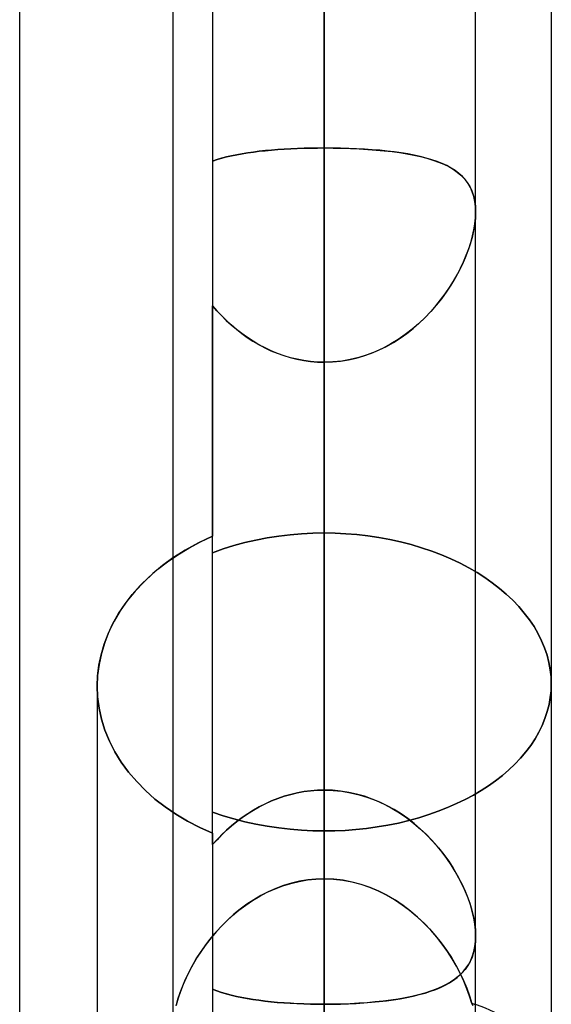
# Model space of a CAD drawing. Header units: millimetres. Extents: x -82 to 97, y -215 to 215.
# Tile 31 of 81: x 14.82 to 17.6, y -39.41 to -34.26. Entities that reach past the tile are written whole.
import ezdxf

# ---------------------------------------------------------------- set-up
doc = ezdxf.new("R2010")
doc.units = ezdxf.units.MM
doc.layers.add('MAIN-1', color=7, linetype='Continuous')
doc.layers.add('MAIN-2', color=7, linetype='Continuous')

msp = doc.modelspace()

# ---------------------------------------------------------------- linework, layer by layer
at = {"layer": 'MAIN-1'}
for p, q in [((15.6188, 0), (15.6188, -119.8772)), ((17.2038, -119.8772), (17.2038, 0)), ((14.8169, -57.06), (14.8169, 0)), ((16.4112, -120.621), (16.4112, 0)), ((17.6, -32.6922), (17.6, -39.6392)), ((15.5647, -37.1155), (15.5139, -37.1574)), ((15.6188, -37.0763), (15.5647, -37.1155)), ((15.5139, -37.1574), (15.466, -37.2024)), ((15.466, -37.2024), (15.4213, -37.2502)), ((15.4213, -37.2502), (15.3803, -37.3004)), ((15.3803, -37.3004), (15.3435, -37.3528)), ((15.3435, -37.3528), (15.3113, -37.407)), ((15.3113, -37.407), (15.284, -37.4626)), ((15.284, -37.4626), (15.2618, -37.5193)), ((15.2618, -37.5193), (15.2446, -37.5765)), ((15.2446, -37.5765), (15.2323, -37.6338)), ((15.2323, -37.6338), (15.2249, -37.6908)), ((15.2249, -37.6908), (15.2225, -37.7469)), ((15.2225, -37.7469), (15.2225, -40.2915)), ((17.2038, -39.057), (17.2037, -39.0571)), ((17.2038, -39.0562), (17.2038, -39.0564)), ((17.2038, -39.0564), (17.2038, -39.0565)), ((17.2038, -39.0565), (17.2038, -39.0567)), ((17.2038, -39.0567), (17.2038, -39.0568)), ((17.2038, -39.0568), (17.2038, -39.057))]:
    msp.add_line(p, q, dxfattribs=at)
at = {"layer": 'MAIN-2'}
for p, q in [((15.8269, 0), (15.8269, -36.9624)), ((16.4112, 0), (16.4112, -120.621)), ((16.4112, 0), (16.4112, -38.7565)), ((16.4112, 0), (16.4112, -39.9503)), ((16.4112, 0), (16.4112, -34.2575)), ((16.4112, 0), (16.4112, -119.5736)), ((16.4112, -40.5382), (16.4112, 0)), ((16.4112, -39.9503), (16.4112, 0)), ((16.4112, -38.7565), (16.4112, 0)), ((16.4112, -34.2575), (16.4112, 0)), ((16.4112, -33.5829), (16.4112, -34.9293)), ((16.4112, -34.9293), (16.4112, -33.5829)), ((16.4112, -38.7565), (16.4112, -34.2575)), ((16.4112, -34.2575), (16.4112, -38.7565)), ((15.9813, -34.9594), (16.0103, -34.9548)), ((16.0105, -34.9548), (15.9814, -34.9594)), ((16.0103, -34.9548), (16.0403, -34.9506)), ((16.0406, -34.9505), (16.0105, -34.9548)), ((16.0403, -34.9506), (16.0711, -34.9468)), ((16.0714, -34.9467), (16.0406, -34.9505)), ((16.0711, -34.9468), (16.1027, -34.9434)), ((16.103, -34.9433), (16.0714, -34.9467)), ((16.1027, -34.9434), (16.1351, -34.9404)), ((16.1354, -34.9403), (16.103, -34.9433)), ((16.1351, -34.9404), (16.1681, -34.9377)), ((16.1685, -34.9377), (16.1354, -34.9403)), ((16.1681, -34.9377), (16.2016, -34.9355)), ((16.2022, -34.9354), (16.1685, -34.9377)), ((16.2016, -34.9355), (16.2356, -34.9335)), ((16.2363, -34.9335), (16.2022, -34.9354)), ((16.2356, -34.9335), (16.27, -34.932)), ((16.2707, -34.932), (16.2363, -34.9335)), ((16.27, -34.932), (16.3048, -34.9308)), ((16.3055, -34.9308), (16.2707, -34.932)), ((16.3048, -34.9308), (16.34, -34.9299)), ((16.3405, -34.9299), (16.3055, -34.9308)), ((16.34, -34.9299), (16.3755, -34.9294)), ((16.3758, -34.9294), (16.3405, -34.9299)), ((16.3755, -34.9294), (16.4112, -34.9293)), ((16.4112, -34.9293), (16.3758, -34.9294)), ((16.4112, -38.2916), (16.4112, -34.9293)), ((16.4112, -34.9293), (16.4577, -34.9295)), ((16.4112, -34.9293), (16.4112, -38.2916)), ((16.4543, -34.9295), (16.4112, -34.9293)), ((16.497, -34.9303), (16.4543, -34.9295)), ((16.4577, -34.9295), (16.5037, -34.9304)), ((16.5392, -34.9315), (16.497, -34.9303)), ((16.5037, -34.9304), (16.5494, -34.9319)), ((16.5808, -34.9332), (16.5392, -34.9315)), ((16.5494, -34.9319), (16.5945, -34.9339)), ((16.6218, -34.9355), (16.5808, -34.9332)), ((16.5945, -34.9339), (16.6389, -34.9366)), ((16.6622, -34.9383), (16.6218, -34.9355)), ((16.6389, -34.9366), (16.6825, -34.9399)), ((16.7017, -34.9416), (16.6622, -34.9383)), ((16.6825, -34.9399), (16.7249, -34.9439)), ((16.7403, -34.9455), (16.7017, -34.9416)), ((16.7249, -34.9439), (16.766, -34.9485)), ((16.7776, -34.95), (16.7403, -34.9455)), ((16.766, -34.9485), (16.8058, -34.9538)), ((16.8138, -34.955), (16.7776, -34.95)), ((16.8058, -34.9538), (16.844, -34.9599)), ((16.8486, -34.9607), (16.8138, -34.955)), ((15.8269, -34.9976), (15.8501, -34.9899)), ((15.8499, -34.9899), (15.8269, -34.9976)), ((15.8741, -34.9828), (15.8499, -34.9899)), ((15.8501, -34.9899), (15.8744, -34.9827)), ((15.8993, -34.9762), (15.8741, -34.9828)), ((15.8744, -34.9827), (15.8996, -34.9761)), ((15.9257, -34.9701), (15.8993, -34.9762)), ((15.8996, -34.9761), (15.9259, -34.9701)), ((15.9531, -34.9645), (15.9257, -34.9701)), ((15.9259, -34.9701), (15.9531, -34.9645)), ((15.9531, -34.9645), (15.9813, -34.9594)), ((15.9814, -34.9594), (15.9531, -34.9645)), ((16.844, -34.9599), (16.8808, -34.9668)), ((16.8822, -34.967), (16.8486, -34.9607)), ((16.8808, -34.9668), (16.9159, -34.9745)), ((16.9143, -34.9741), (16.8822, -34.967)), ((16.9451, -34.9819), (16.9143, -34.9741)), ((16.9159, -34.9745), (16.9492, -34.983)), ((16.9743, -34.9905), (16.9451, -34.9819)), ((16.9492, -34.983), (16.9806, -34.9925)), ((17.0021, -34.9999), (16.9743, -34.9905)), ((16.9806, -34.9925), (17.01, -35.0029)), ((17.0283, -35.0103), (17.0021, -34.9999)), ((17.01, -35.0029), (17.0375, -35.0144)), ((17.0529, -35.0217), (17.0283, -35.0103)), ((17.0375, -35.0144), (17.0629, -35.0269)), ((17.0759, -35.0342), (17.0529, -35.0217)), ((17.0629, -35.0269), (17.0863, -35.0406)), ((17.0972, -35.0479), (17.0759, -35.0342)), ((17.0863, -35.0406), (17.1077, -35.0556)), ((17.1167, -35.0628), (17.0972, -35.0479)), ((17.1077, -35.0556), (17.1271, -35.072)), ((17.1344, -35.079), (17.1167, -35.0628)), ((17.1271, -35.072), (17.1445, -35.0899)), ((17.1503, -35.0967), (17.1344, -35.079)), ((17.1445, -35.0899), (17.1599, -35.1096)), ((17.1642, -35.116), (17.1503, -35.0967)), ((17.1599, -35.1096), (17.1731, -35.131)), ((17.1761, -35.1368), (17.1642, -35.116)), ((17.1731, -35.131), (17.184, -35.1543)), ((17.186, -35.1593), (17.1761, -35.1368)), ((17.184, -35.1543), (17.1927, -35.1796)), ((17.1937, -35.1836), (17.186, -35.1593)), ((17.1927, -35.1796), (17.1988, -35.2067)), ((17.1993, -35.2096), (17.1937, -35.1836)), ((17.1988, -35.2067), (17.2026, -35.2355)), ((17.2027, -35.2371), (17.1993, -35.2096)), ((17.2026, -35.2355), (17.2038, -35.2659)), ((17.2038, -35.2659), (17.2026, -35.2969)), ((17.2038, -35.2659), (17.2027, -35.2371)), ((17.2028, -35.2952), (17.2038, -35.2659)), ((17.2026, -35.2969), (17.1992, -35.3293)), ((17.1996, -35.3258), (17.2028, -35.2952)), ((17.1934, -35.3631), (17.1854, -35.3977)), ((17.1873, -35.3902), (17.1945, -35.3575)), ((17.1992, -35.3293), (17.1934, -35.3631)), ((17.1945, -35.3575), (17.1996, -35.3258)), ((17.1854, -35.3977), (17.1754, -35.433)), ((17.1783, -35.4235), (17.1873, -35.3902)), ((17.1633, -35.4687), (17.1492, -35.5046)), ((17.1547, -35.4911), (17.1674, -35.4572)), ((17.1754, -35.433), (17.1633, -35.4687)), ((17.1674, -35.4572), (17.1783, -35.4235)), ((17.1492, -35.5046), (17.1332, -35.5406)), ((17.1403, -35.5251), (17.1547, -35.4911)), ((17.1068, -35.5928), (17.1243, -35.559)), ((17.1332, -35.5406), (17.1154, -35.5766)), ((17.1243, -35.559), (17.1403, -35.5251)), ((17.0669, -35.6595), (17.0876, -35.6262)), ((17.0956, -35.6126), (17.0739, -35.6485)), ((17.0876, -35.6262), (17.1068, -35.5928)), ((17.1154, -35.5766), (17.0956, -35.6126)), ((17.0444, -35.6924), (17.0669, -35.6595)), ((17.0739, -35.6485), (17.0503, -35.684)), ((16.9948, -35.7565), (17.0204, -35.7248)), ((17.0249, -35.7189), (16.9976, -35.7531)), ((17.0204, -35.7248), (17.0444, -35.6924)), ((17.0503, -35.684), (17.0249, -35.7189)), ((15.8497, -35.7817), (15.8269, -35.7555)), ((15.8269, -35.7555), (15.8497, -35.7817)), ((15.8269, -38.5181), (15.8269, -35.7555)), ((15.8736, -35.8073), (15.8497, -35.7817)), ((15.8497, -35.7817), (15.8736, -35.8073)), ((16.9676, -35.7875), (16.9948, -35.7565)), ((16.9976, -35.7531), (16.9686, -35.7864)), ((15.8987, -35.8321), (15.8736, -35.8073)), ((15.8736, -35.8073), (15.8985, -35.832)), ((15.8985, -35.832), (15.9245, -35.8558)), ((15.9248, -35.8561), (15.8987, -35.8321)), ((16.9377, -35.8186), (16.9052, -35.8494)), ((16.9085, -35.8464), (16.9388, -35.8175)), ((16.9686, -35.7864), (16.9377, -35.8186)), ((16.9388, -35.8175), (16.9676, -35.7875)), ((15.9245, -35.8558), (15.9514, -35.8787)), ((15.9519, -35.8791), (15.9248, -35.8561)), ((15.9514, -35.8787), (15.9793, -35.9005)), ((15.98, -35.901), (15.9519, -35.8791)), ((16.8711, -35.8787), (16.8354, -35.9062)), ((16.8435, -35.9002), (16.8767, -35.8741)), ((16.9052, -35.8494), (16.8711, -35.8787)), ((16.8767, -35.8741), (16.9085, -35.8464)), ((15.9793, -35.9005), (16.0082, -35.9211)), ((16.009, -35.9217), (15.98, -35.901)), ((16.0082, -35.9211), (16.0379, -35.9406)), ((16.0389, -35.9412), (16.009, -35.9217)), ((16.7982, -35.9319), (16.7596, -35.9555)), ((16.7734, -35.9474), (16.8091, -35.9247)), ((16.8354, -35.9062), (16.7982, -35.9319)), ((16.8091, -35.9247), (16.8435, -35.9002)), ((16.0379, -35.9406), (16.0686, -35.9587)), ((16.0697, -35.9593), (16.0389, -35.9412)), ((16.0686, -35.9587), (16.1001, -35.9755)), ((16.1012, -35.9761), (16.0697, -35.9593)), ((16.1001, -35.9755), (16.1324, -35.9908)), ((16.1336, -35.9913), (16.1012, -35.9761)), ((16.6594, -36.0036), (16.6985, -35.987)), ((16.7195, -35.977), (16.6781, -35.996)), ((16.6985, -35.987), (16.7365, -35.9682)), ((16.7596, -35.9555), (16.7195, -35.977)), ((16.7365, -35.9682), (16.7734, -35.9474)), ((16.1324, -35.9908), (16.1655, -36.0046)), ((16.1668, -36.0051), (16.1336, -35.9913)), ((16.1655, -36.0046), (16.1992, -36.0166)), ((16.2006, -36.0171), (16.1668, -36.0051)), ((16.1992, -36.0166), (16.2336, -36.027)), ((16.2348, -36.0274), (16.2006, -36.0171)), ((16.2336, -36.027), (16.2685, -36.0356)), ((16.2695, -36.0359), (16.2348, -36.0274)), ((16.2685, -36.0356), (16.3038, -36.0424)), ((16.3045, -36.0425), (16.2695, -36.0359)), ((16.4958, -36.0457), (16.5375, -36.039)), ((16.5476, -36.037), (16.5025, -36.0449)), ((16.5375, -36.039), (16.5787, -36.0297)), ((16.5921, -36.0262), (16.5476, -36.037)), ((16.5787, -36.0297), (16.6194, -36.0179)), ((16.6356, -36.0124), (16.5921, -36.0262)), ((16.6194, -36.0179), (16.6594, -36.0036)), ((16.6781, -35.996), (16.6356, -36.0124)), ((16.3038, -36.0424), (16.3394, -36.0473)), ((16.3398, -36.0473), (16.3045, -36.0425)), ((16.3394, -36.0473), (16.3753, -36.0502)), ((16.3754, -36.0502), (16.3398, -36.0473)), ((16.3753, -36.0502), (16.4112, -36.0512)), ((16.4112, -36.0512), (16.3754, -36.0502)), ((16.457, -36.0496), (16.4112, -36.0512)), ((16.4112, -36.0512), (16.4537, -36.0498)), ((16.4112, -36.0512), (16.4112, -39.4135)), ((16.4112, -39.4135), (16.4112, -36.0512)), ((16.4112, -36.0512), (16.4112, -40.5382)), ((16.4112, -40.5382), (16.4112, -36.0512)), ((16.4537, -36.0498), (16.4958, -36.0457)), ((16.5025, -36.0449), (16.457, -36.0496)), ((15.763, -36.9923), (15.8269, -36.9624)), ((15.8269, -36.9624), (15.7897, -36.9794)), ((15.8269, -38.5771), (15.8269, -36.9624)), ((16.1129, -36.9708), (16.1729, -36.9617)), ((16.1729, -36.9617), (16.1129, -36.9708)), ((16.1729, -36.9617), (16.2329, -36.9544)), ((16.2329, -36.9544), (16.1729, -36.9617)), ((16.2329, -36.9544), (16.2929, -36.9493)), ((16.2929, -36.9493), (16.2329, -36.9544)), ((16.2929, -36.9493), (16.3524, -36.9462)), ((16.3524, -36.9462), (16.2929, -36.9493)), ((16.3524, -36.9462), (16.4112, -36.9452)), ((16.4112, -36.9452), (16.3524, -36.9462)), ((16.4112, -38.2916), (16.4112, -36.9452)), ((16.4112, -36.9452), (16.4112, -38.2916)), ((16.4677, -36.9461), (16.4112, -36.9452)), ((16.4112, -36.9452), (16.4677, -36.9461)), ((16.5248, -36.949), (16.4677, -36.9461)), ((16.4677, -36.9461), (16.5248, -36.949)), ((16.5823, -36.9537), (16.5248, -36.949)), ((16.5248, -36.949), (16.5823, -36.9537)), ((16.64, -36.9604), (16.5823, -36.9537)), ((16.5823, -36.9537), (16.64, -36.9604)), ((16.6975, -36.9689), (16.64, -36.9604)), ((16.64, -36.9604), (16.6975, -36.9689)), ((15.7179, -37.0158), (15.6837, -37.0353)), ((15.702, -37.0247), (15.763, -36.9923)), ((15.7533, -36.9972), (15.7179, -37.0158)), ((15.7897, -36.9794), (15.7533, -36.9972)), ((15.8815, -37.029), (15.9376, -37.0114)), ((15.9376, -37.0114), (15.8815, -37.029)), ((15.9376, -37.0114), (15.9951, -36.9958)), ((15.9951, -36.9958), (15.9376, -37.0114)), ((15.9951, -36.9958), (16.0536, -36.9823)), ((16.0536, -36.9823), (15.9951, -36.9958)), ((16.0536, -36.9823), (16.1129, -36.9708)), ((16.1129, -36.9708), (16.0536, -36.9823)), ((16.7546, -36.9794), (16.6975, -36.9689)), ((16.6975, -36.9689), (16.7546, -36.9794)), ((16.811, -36.9918), (16.7546, -36.9794)), ((16.7546, -36.9794), (16.811, -36.9918)), ((16.8666, -37.0062), (16.811, -36.9918)), ((16.811, -36.9918), (16.8666, -37.0062)), ((16.9209, -37.0224), (16.8666, -37.0062)), ((16.8666, -37.0062), (16.9209, -37.0224)), ((15.5905, -37.0961), (15.6444, -37.0594)), ((15.6506, -37.0555), (15.6188, -37.0763)), ((15.6444, -37.0594), (15.702, -37.0247)), ((15.6837, -37.0353), (15.6506, -37.0555)), ((15.827, -37.0485), (15.8815, -37.029)), ((15.8815, -37.029), (15.827, -37.0485)), ((16.9738, -37.0405), (16.9209, -37.0224)), ((16.9209, -37.0224), (16.9738, -37.0405)), ((17.0252, -37.0602), (16.9738, -37.0405)), ((16.9738, -37.0405), (17.0252, -37.0602)), ((17.0748, -37.0815), (17.0252, -37.0602)), ((17.0252, -37.0602), (17.0748, -37.0815)), ((15.5404, -37.1349), (15.5905, -37.0961)), ((17.1225, -37.1041), (17.0748, -37.0815)), ((17.0748, -37.0815), (17.1225, -37.1041)), ((17.1681, -37.128), (17.1225, -37.1041)), ((17.1225, -37.1041), (17.1681, -37.128)), ((15.4928, -37.1765), (15.5404, -37.1349)), ((17.2114, -37.153), (17.1681, -37.128)), ((17.1681, -37.128), (17.2114, -37.153)), ((17.2523, -37.1791), (17.2114, -37.153)), ((17.2114, -37.153), (17.2523, -37.1791)), ((15.4063, -37.2677), (15.448, -37.2209)), ((15.448, -37.2209), (15.4928, -37.1765)), ((17.2911, -37.2064), (17.2523, -37.1791)), ((17.2523, -37.1791), (17.2911, -37.2064)), ((17.3285, -37.2353), (17.2911, -37.2064)), ((17.2911, -37.2064), (17.3285, -37.2353)), ((15.3682, -37.3167), (15.4063, -37.2677)), ((17.3641, -37.2658), (17.3285, -37.2353)), ((17.3285, -37.2353), (17.3641, -37.2658)), ((17.3979, -37.2976), (17.3641, -37.2658)), ((17.3641, -37.2658), (17.3979, -37.2976)), ((15.3341, -37.3676), (15.3682, -37.3167)), ((17.4295, -37.3306), (17.3979, -37.2976)), ((17.3979, -37.2976), (17.4295, -37.3306)), ((15.3044, -37.42), (15.3341, -37.3676)), ((17.4588, -37.3647), (17.4295, -37.3306)), ((17.4295, -37.3306), (17.4588, -37.3647)), ((17.4856, -37.3998), (17.4588, -37.3647)), ((17.4588, -37.3647), (17.4856, -37.3998)), ((15.2793, -37.4737), (15.3044, -37.42)), ((17.5097, -37.4358), (17.4856, -37.3998)), ((17.4856, -37.3998), (17.5097, -37.4358)), ((15.2588, -37.5283), (15.2793, -37.4737)), ((17.531, -37.4726), (17.5097, -37.4358)), ((17.5097, -37.4358), (17.531, -37.4726)), ((17.5494, -37.5099), (17.531, -37.4726)), ((17.531, -37.4726), (17.5494, -37.5099)), ((15.2429, -37.5833), (15.2588, -37.5283)), ((17.5649, -37.5476), (17.5494, -37.5099)), ((17.5494, -37.5099), (17.5649, -37.5476)), ((15.2315, -37.6383), (15.2429, -37.5833)), ((17.5776, -37.5854), (17.5649, -37.5476)), ((17.5649, -37.5476), (17.5776, -37.5854)), ((17.5874, -37.6234), (17.5776, -37.5854)), ((17.5776, -37.5854), (17.5874, -37.6234)), ((15.2248, -37.693), (15.2315, -37.6383)), ((17.5944, -37.6612), (17.5874, -37.6234)), ((17.5874, -37.6234), (17.5944, -37.6612)), ((17.5986, -37.6986), (17.5944, -37.6612)), ((17.5944, -37.6612), (17.5986, -37.6986)), ((15.2225, -37.7469), (15.2248, -37.693)), ((17.6, -37.7356), (17.5986, -37.6986)), ((17.5986, -37.6986), (17.6, -37.7356)), ((17.5987, -37.7715), (17.6, -37.7356)), ((17.6, -37.7356), (17.5987, -37.7715)), ((15.225, -37.8041), (15.2225, -37.7469)), ((15.2225, -37.7469), (15.225, -37.8041)), ((17.5947, -37.8077), (17.5987, -37.7715)), ((17.5987, -37.7715), (17.5947, -37.8077)), ((15.2327, -37.862), (15.225, -37.8041)), ((15.225, -37.8041), (15.2327, -37.862)), ((17.5789, -37.8806), (17.5881, -37.8441)), ((17.5881, -37.8441), (17.5789, -37.8806)), ((17.5881, -37.8441), (17.5947, -37.8077)), ((17.5947, -37.8077), (17.5881, -37.8441)), ((15.2455, -37.9201), (15.2327, -37.862)), ((15.2327, -37.862), (15.2455, -37.9201)), ((17.567, -37.9169), (17.5789, -37.8806)), ((17.5789, -37.8806), (17.567, -37.9169)), ((15.2634, -37.9779), (15.2455, -37.9201)), ((15.2455, -37.9201), (15.2634, -37.9779)), ((17.5524, -37.953), (17.567, -37.9169)), ((17.567, -37.9169), (17.5524, -37.953)), ((15.2866, -38.035), (15.2634, -37.9779)), ((15.2634, -37.9779), (15.2866, -38.035)), ((17.5151, -38.0238), (17.5351, -37.9887)), ((17.5351, -37.9887), (17.5151, -38.0238)), ((17.5351, -37.9887), (17.5524, -37.953)), ((17.5524, -37.953), (17.5351, -37.9887)), ((15.3149, -38.0909), (15.2866, -38.035)), ((15.2866, -38.035), (15.3149, -38.0909)), ((17.4924, -38.0582), (17.5151, -38.0238)), ((17.5151, -38.0238), (17.4924, -38.0582)), ((15.3485, -38.1451), (15.3149, -38.0909)), ((15.3149, -38.0909), (15.3485, -38.1451)), ((17.4395, -38.1243), (17.4672, -38.0918)), ((17.4672, -38.0918), (17.4395, -38.1243)), ((17.4672, -38.0918), (17.4924, -38.0582)), ((17.4924, -38.0582), (17.4672, -38.0918)), ((15.3867, -38.1973), (15.3485, -38.1451)), ((15.3485, -38.1451), (15.3867, -38.1973)), ((17.4096, -38.1559), (17.4395, -38.1243)), ((17.4395, -38.1243), (17.4096, -38.1559)), ((15.4293, -38.2471), (15.3867, -38.1973)), ((15.3867, -38.1973), (15.4293, -38.2471)), ((17.3439, -38.2154), (17.3777, -38.1863)), ((17.3777, -38.1863), (17.3439, -38.2154)), ((17.3777, -38.1863), (17.4096, -38.1559)), ((17.4096, -38.1559), (17.3777, -38.1863)), ((15.4756, -38.2942), (15.4293, -38.2471)), ((15.4293, -38.2471), (15.4756, -38.2942)), ((17.2714, -38.2695), (17.3084, -38.2432)), ((17.3084, -38.2432), (17.2714, -38.2695)), ((17.3084, -38.2432), (17.3439, -38.2154)), ((17.3439, -38.2154), (17.3084, -38.2432)), ((15.5252, -38.3384), (15.4756, -38.2942)), ((15.4756, -38.2942), (15.5252, -38.3384)), ((16.2356, -38.3143), (16.27, -38.3062)), ((16.2707, -38.3061), (16.2363, -38.3141)), ((16.27, -38.3062), (16.3048, -38.2999)), ((16.3055, -38.2998), (16.2707, -38.3061)), ((16.3048, -38.2999), (16.34, -38.2953)), ((16.3405, -38.2952), (16.3055, -38.2998)), ((16.34, -38.2953), (16.3755, -38.2925)), ((16.3758, -38.2925), (16.3405, -38.2952)), ((16.3755, -38.2925), (16.4112, -38.2916)), ((16.4112, -38.2916), (16.3758, -38.2925)), ((16.4543, -38.2929), (16.4112, -38.2916)), ((16.4112, -38.2916), (16.4577, -38.2931)), ((16.497, -38.2969), (16.4543, -38.2929)), ((16.4577, -38.2931), (16.5037, -38.2978)), ((16.5392, -38.3036), (16.497, -38.2969)), ((16.5037, -38.2978), (16.5494, -38.3056)), ((16.5808, -38.3128), (16.5392, -38.3036)), ((16.5494, -38.3056), (16.5945, -38.3163)), ((17.1921, -38.3182), (17.2329, -38.2943)), ((17.2329, -38.2943), (17.1921, -38.3182)), ((17.2329, -38.2943), (17.2714, -38.2695)), ((17.2714, -38.2695), (17.2329, -38.2943)), ((15.5777, -38.3793), (15.5252, -38.3384)), ((15.5252, -38.3384), (15.5777, -38.3793)), ((16.1027, -38.3633), (16.1351, -38.3487)), ((16.1354, -38.3485), (16.103, -38.3632)), ((16.1351, -38.3487), (16.1681, -38.3356)), ((16.1685, -38.3354), (16.1354, -38.3485)), ((16.1681, -38.3356), (16.2016, -38.3241)), ((16.2022, -38.3239), (16.1685, -38.3354)), ((16.2016, -38.3241), (16.2356, -38.3143)), ((16.2363, -38.3141), (16.2022, -38.3239)), ((16.6218, -38.3244), (16.5808, -38.3128)), ((16.5945, -38.3163), (16.6389, -38.3301)), ((16.6622, -38.3385), (16.6218, -38.3244)), ((16.6389, -38.3301), (16.6825, -38.3466)), ((16.7017, -38.3549), (16.6622, -38.3385)), ((16.6825, -38.3466), (16.7249, -38.3658)), ((16.7403, -38.3735), (16.7017, -38.3549)), ((17.1041, -38.3628), (17.1492, -38.341)), ((17.1492, -38.341), (17.1041, -38.3628)), ((17.1492, -38.341), (17.1921, -38.3182)), ((17.1921, -38.3182), (17.1492, -38.341)), ((15.634, -38.4176), (15.5777, -38.3793)), ((15.5777, -38.3793), (15.634, -38.4176)), ((15.8815, -38.4261), (15.827, -38.4074)), ((15.827, -38.4074), (15.8815, -38.4261)), ((16.0103, -38.4156), (16.0403, -38.3969)), ((16.0406, -38.3967), (16.0105, -38.4155)), ((16.0403, -38.3969), (16.0711, -38.3794)), ((16.0714, -38.3792), (16.0406, -38.3967)), ((16.0711, -38.3794), (16.1027, -38.3633)), ((16.103, -38.3632), (16.0714, -38.3792)), ((16.7249, -38.3658), (16.766, -38.3875)), ((16.7776, -38.3941), (16.7403, -38.3735)), ((16.766, -38.3875), (16.8058, -38.4114)), ((16.8138, -38.4167), (16.7776, -38.3941)), ((16.8058, -38.4114), (16.844, -38.4376)), ((16.9581, -38.4204), (17.0084, -38.4026)), ((17.0084, -38.4026), (16.9581, -38.4204)), ((17.0084, -38.4026), (17.0571, -38.3834)), ((17.0571, -38.3834), (17.0084, -38.4026)), ((17.0571, -38.3834), (17.1041, -38.3628)), ((17.1041, -38.3628), (17.0571, -38.3834)), ((15.6946, -38.4537), (15.634, -38.4176)), ((15.634, -38.4176), (15.6946, -38.4537)), ((15.7591, -38.4873), (15.6946, -38.4537)), ((15.6946, -38.4537), (15.7591, -38.4873)), ((15.9376, -38.4429), (15.8815, -38.4261)), ((15.8815, -38.4261), (15.9376, -38.4429)), ((15.9531, -38.4567), (15.9257, -38.4791)), ((15.9259, -38.4789), (15.9531, -38.4567)), ((15.995, -38.4577), (15.9376, -38.4429)), ((15.9376, -38.4429), (15.995, -38.4577)), ((15.9814, -38.4355), (15.9531, -38.4567)), ((15.9531, -38.4567), (15.9813, -38.4356)), ((15.9813, -38.4356), (16.0103, -38.4156)), ((16.0105, -38.4155), (15.9814, -38.4355)), ((16.0536, -38.4706), (15.995, -38.4577)), ((15.995, -38.4577), (16.0536, -38.4706)), ((16.7993, -38.4642), (16.8534, -38.4513)), ((16.8534, -38.4513), (16.7993, -38.4642)), ((16.8486, -38.441), (16.8138, -38.4167)), ((16.844, -38.4376), (16.8808, -38.4658)), ((16.8822, -38.4669), (16.8486, -38.441)), ((16.8534, -38.4513), (16.9064, -38.4367)), ((16.9064, -38.4367), (16.8534, -38.4513)), ((16.9064, -38.4367), (16.9581, -38.4204)), ((16.9581, -38.4204), (16.9064, -38.4367)), ((15.8269, -38.5181), (15.7591, -38.4873)), ((15.7591, -38.4873), (15.8269, -38.5181)), ((15.8993, -38.5024), (15.8741, -38.5266)), ((15.8744, -38.5263), (15.8996, -38.5021)), ((15.9257, -38.4791), (15.8993, -38.5024)), ((15.8996, -38.5021), (15.9259, -38.4789)), ((16.1129, -38.4815), (16.0536, -38.4706)), ((16.0536, -38.4706), (16.1129, -38.4815)), ((16.1728, -38.4902), (16.1129, -38.4815)), ((16.1129, -38.4815), (16.1728, -38.4902)), ((16.2329, -38.4971), (16.1728, -38.4902)), ((16.1728, -38.4902), (16.2329, -38.4971)), ((16.2928, -38.502), (16.2329, -38.4971)), ((16.2329, -38.4971), (16.2928, -38.502)), ((16.3524, -38.5049), (16.2928, -38.502)), ((16.2928, -38.502), (16.3524, -38.5049)), ((16.4112, -38.5059), (16.3524, -38.5049)), ((16.3524, -38.5049), (16.4112, -38.5059)), ((16.4112, -38.5059), (16.466, -38.505)), ((16.466, -38.505), (16.4112, -38.5059)), ((16.4112, -38.5059), (16.4112, -39.8567)), ((16.4112, -39.8567), (16.4112, -38.5059)), ((16.466, -38.505), (16.5214, -38.5025)), ((16.5214, -38.5025), (16.466, -38.505)), ((16.5214, -38.5025), (16.5772, -38.4983)), ((16.5772, -38.4983), (16.5214, -38.5025)), ((16.5772, -38.4983), (16.6331, -38.4923)), ((16.6331, -38.4923), (16.5772, -38.4983)), ((16.6331, -38.4923), (16.6889, -38.4847)), ((16.6889, -38.4847), (16.6331, -38.4923)), ((16.6889, -38.4847), (16.7444, -38.4753)), ((16.7444, -38.4753), (16.6889, -38.4847)), ((16.7444, -38.4753), (16.7993, -38.4642)), ((16.7993, -38.4642), (16.7444, -38.4753)), ((16.8808, -38.4658), (16.9159, -38.4958)), ((16.9143, -38.4944), (16.8822, -38.4669)), ((16.9451, -38.5232), (16.9143, -38.4944)), ((16.9159, -38.4958), (16.9492, -38.5273)), ((15.8269, -38.5181), (15.8269, -42.0975)), ((15.8269, -38.5771), (15.8501, -38.5513)), ((15.8499, -38.5515), (15.8269, -38.5771)), ((15.8741, -38.5266), (15.8499, -38.5515)), ((15.8501, -38.5513), (15.8744, -38.5263)), ((16.9743, -38.5533), (16.9451, -38.5232)), ((16.9492, -38.5273), (16.9806, -38.5602)), ((17.0021, -38.5846), (16.9743, -38.5533)), ((16.9806, -38.5602), (17.01, -38.5941)), ((17.0283, -38.6169), (17.0021, -38.5846)), ((17.01, -38.5941), (17.0375, -38.6289)), ((17.0529, -38.65), (17.0283, -38.6169)), ((17.0375, -38.6289), (17.0629, -38.6644)), ((17.0759, -38.6839), (17.0529, -38.65)), ((17.0629, -38.6644), (17.0863, -38.7003)), ((17.0972, -38.7183), (17.0759, -38.6839)), ((17.0863, -38.7003), (17.1077, -38.7366)), ((17.1167, -38.7531), (17.0972, -38.7183)), ((16.2369, -38.7801), (16.2797, -38.7699)), ((16.2822, -38.7694), (16.2402, -38.7792)), ((16.2797, -38.7699), (16.3231, -38.7625)), ((16.3248, -38.7623), (16.2822, -38.7694)), ((16.3231, -38.7625), (16.3669, -38.758)), ((16.3678, -38.758), (16.3248, -38.7623)), ((16.3669, -38.758), (16.4112, -38.7565)), ((16.4112, -38.7565), (16.3678, -38.758)), ((16.4112, -38.7565), (16.4599, -38.7584)), ((16.4607, -38.7584), (16.4112, -38.7565)), ((16.4599, -38.7584), (16.508, -38.7638)), ((16.5096, -38.764), (16.4607, -38.7584)), ((16.508, -38.7638), (16.5556, -38.7726)), ((16.5578, -38.7731), (16.5096, -38.764)), ((16.5556, -38.7726), (16.6024, -38.7849)), ((17.1077, -38.7366), (17.1271, -38.7733)), ((17.1344, -38.7882), (17.1167, -38.7531)), ((16.1183, -38.8243), (16.0798, -38.8441)), ((16.1132, -38.8268), (16.1535, -38.8087)), ((16.158, -38.8069), (16.1183, -38.8243)), ((16.1535, -38.8087), (16.1949, -38.793)), ((16.1987, -38.7917), (16.158, -38.8069)), ((16.1949, -38.793), (16.2369, -38.7801)), ((16.2402, -38.7792), (16.1987, -38.7917)), ((16.6052, -38.7858), (16.5578, -38.7731)), ((16.6024, -38.7849), (16.6485, -38.8006)), ((16.6517, -38.8018), (16.6052, -38.7858)), ((16.6485, -38.8006), (16.6934, -38.8193)), ((16.6972, -38.821), (16.6517, -38.8018)), ((16.6934, -38.8193), (16.7368, -38.8408)), ((16.7411, -38.8432), (16.6972, -38.821)), ((17.1271, -38.7733), (17.1445, -38.8102)), ((17.1503, -38.8234), (17.1344, -38.7882)), ((17.1445, -38.8102), (17.1599, -38.8471)), ((17.1642, -38.8584), (17.1503, -38.8234)), ((16, -38.8942), (16.0364, -38.8697)), ((16.0425, -38.8658), (16.0065, -38.8896)), ((16.0364, -38.8697), (16.0741, -38.8472)), ((16.0798, -38.8441), (16.0425, -38.8658)), ((16.0741, -38.8472), (16.1132, -38.8268)), ((16.7368, -38.8408), (16.7787, -38.865)), ((16.7835, -38.868), (16.7411, -38.8432)), ((16.7787, -38.865), (16.819, -38.8917)), ((16.8241, -38.8953), (16.7835, -38.868)), ((17.1599, -38.8471), (17.1731, -38.8839)), ((17.1761, -38.8932), (17.1642, -38.8584)), ((15.9313, -38.9485), (15.9649, -38.9205)), ((15.9718, -38.9151), (15.9385, -38.9423)), ((15.9649, -38.9205), (16, -38.8942)), ((16.0065, -38.8896), (15.9718, -38.9151)), ((16.819, -38.8917), (16.8576, -38.9206)), ((16.8631, -38.9249), (16.8241, -38.8953)), ((16.8576, -38.9206), (16.8946, -38.9515)), ((16.9002, -38.9565), (16.8631, -38.9249)), ((17.1731, -38.8839), (17.184, -38.9203)), ((17.186, -38.9276), (17.1761, -38.8932)), ((17.184, -38.9203), (17.1927, -38.9561)), ((15.8687, -39.0089), (15.8992, -38.978)), ((15.9066, -38.971), (15.8761, -39.0012)), ((15.8992, -38.978), (15.9313, -38.9485)), ((15.9385, -38.9423), (15.9066, -38.971)), ((16.8946, -38.9515), (16.9297, -38.9843)), ((16.9355, -38.99), (16.9002, -38.9565)), ((17.1937, -38.9614), (17.186, -38.9276)), ((17.1927, -38.9561), (17.1988, -38.9909)), ((17.1993, -38.9944), (17.1937, -38.9614)), ((15.8398, -39.0408), (15.8687, -39.0089)), ((15.8761, -39.0012), (15.8471, -39.0325)), ((16.9297, -38.9843), (16.9631, -39.0188)), ((16.9687, -39.025), (16.9355, -38.99)), ((16.9631, -39.0188), (16.9945, -39.0548)), ((16.9999, -39.0612), (16.9687, -39.025)), ((17.1988, -38.9909), (17.2026, -39.0243)), ((17.2027, -39.026), (17.1993, -38.9944)), ((17.2026, -39.0243), (17.2038, -39.0562)), ((17.2038, -39.0562), (17.2027, -39.026)), ((15.787, -39.1073), (15.8126, -39.0737)), ((15.8196, -39.065), (15.7936, -39.0984)), ((15.8126, -39.0737), (15.8398, -39.0408)), ((15.8471, -39.0325), (15.8196, -39.065)), ((16.9945, -39.0548), (17.024, -39.0919)), ((17.029, -39.0985), (16.9999, -39.0612)), ((17.2037, -39.0571), (17.2026, -39.0866)), ((17.2028, -39.0842), (17.2038, -39.0562)), ((15.7693, -39.1326), (15.7466, -39.1673)), ((15.7632, -39.1416), (15.787, -39.1073)), ((15.7936, -39.0984), (15.7693, -39.1326)), ((17.024, -39.0919), (17.0515, -39.1301)), ((17.056, -39.1366), (17.029, -39.0985)), ((17.0515, -39.1301), (17.077, -39.1691)), ((17.199, -39.1146), (17.1932, -39.1412)), ((17.1945, -39.1363), (17.1996, -39.1109)), ((17.2026, -39.0866), (17.199, -39.1146)), ((17.1996, -39.1109), (17.2028, -39.0842)), ((15.7208, -39.2111), (15.7411, -39.1762)), ((15.7466, -39.1673), (15.7256, -39.2025)), ((15.7411, -39.1762), (15.7632, -39.1416)), ((17.0808, -39.1753), (17.056, -39.1366)), ((17.077, -39.1691), (17.1003, -39.2086)), ((17.1034, -39.2142), (17.0808, -39.1753)), ((17.1674, -39.2033), (17.1783, -39.1825)), ((17.1852, -39.166), (17.1751, -39.1891)), ((17.1783, -39.1825), (17.1873, -39.1602)), ((17.1932, -39.1412), (17.1852, -39.166)), ((17.1873, -39.1602), (17.1945, -39.1363)), ((15.7023, -39.2461), (15.7208, -39.2111)), ((15.7256, -39.2025), (15.7063, -39.2382)), ((17.1003, -39.2086), (17.1214, -39.2486)), ((17.1238, -39.2533), (17.1034, -39.2142)), ((17.1489, -39.2304), (17.1329, -39.2488)), ((17.1403, -39.2407), (17.1547, -39.2227)), ((17.163, -39.2106), (17.1489, -39.2304)), ((17.1547, -39.2227), (17.1674, -39.2033)), ((17.1751, -39.1891), (17.163, -39.2106)), ((15.6704, -39.3163), (15.6855, -39.2812)), ((15.6887, -39.2741), (15.6729, -39.3102)), ((15.6855, -39.2812), (15.7023, -39.2461)), ((15.7063, -39.2382), (15.6887, -39.2741)), ((17.0669, -39.3006), (17.0876, -39.2872)), ((17.0952, -39.2818), (17.0735, -39.2965)), ((17.0876, -39.2872), (17.1068, -39.2728)), ((17.115, -39.2659), (17.0952, -39.2818)), ((17.1068, -39.2728), (17.1243, -39.2574)), ((17.1329, -39.2488), (17.115, -39.2659)), ((17.1214, -39.2486), (17.1405, -39.2889)), ((17.142, -39.2924), (17.1238, -39.2533)), ((17.1243, -39.2574), (17.1403, -39.2407)), ((15.6571, -39.3514), (15.6704, -39.3163)), ((15.6729, -39.3102), (15.659, -39.3462)), ((15.8269, -39.335), (15.8497, -39.3434)), ((15.8497, -39.3434), (15.8269, -39.335)), ((16.9676, -39.3453), (16.9948, -39.3353)), ((16.9972, -39.3344), (16.9681, -39.3451)), ((16.9948, -39.3353), (17.0204, -39.3246)), ((17.0245, -39.3227), (16.9972, -39.3344)), ((17.0204, -39.3246), (17.0444, -39.313)), ((17.0499, -39.3101), (17.0245, -39.3227)), ((17.0444, -39.313), (17.0669, -39.3006)), ((17.0735, -39.2965), (17.0499, -39.3101)), ((17.1405, -39.2889), (17.1572, -39.3293)), ((17.1581, -39.3317), (17.142, -39.2924)), ((17.1572, -39.3293), (17.1716, -39.3696)), ((17.172, -39.3707), (17.1581, -39.3317)), ((15.6361, -39.4207), (15.6456, -39.3862)), ((15.6469, -39.382), (15.6369, -39.4173)), ((15.6456, -39.3862), (15.6571, -39.3514)), ((15.659, -39.3462), (15.6469, -39.382)), ((15.8497, -39.3434), (15.8736, -39.3513)), ((15.8736, -39.3514), (15.8497, -39.3434)), ((15.8736, -39.3513), (15.8985, -39.3587)), ((15.8987, -39.3587), (15.8736, -39.3514)), ((15.8985, -39.3587), (15.9245, -39.3655)), ((15.9248, -39.3656), (15.8987, -39.3587)), ((15.9245, -39.3655), (15.9514, -39.3719)), ((15.9519, -39.372), (15.9248, -39.3656)), ((15.9514, -39.3719), (15.9793, -39.3777)), ((15.98, -39.3778), (15.9519, -39.372)), ((15.9793, -39.3777), (16.0082, -39.3831)), ((16.009, -39.3832), (15.98, -39.3778)), ((16.0082, -39.3831), (16.0379, -39.388)), ((16.0389, -39.3881), (16.009, -39.3832)), ((16.0379, -39.388), (16.0686, -39.3924)), ((16.0697, -39.3926), (16.0389, -39.3881)), ((16.7365, -39.3947), (16.7734, -39.3896)), ((16.7979, -39.3858), (16.7592, -39.3917)), ((16.7734, -39.3896), (16.8091, -39.384)), ((16.835, -39.3793), (16.7979, -39.3858)), ((16.8091, -39.384), (16.8435, -39.3776)), ((16.8707, -39.372), (16.835, -39.3793)), ((16.8435, -39.3776), (16.8767, -39.3706)), ((16.9048, -39.3638), (16.8707, -39.372)), ((16.8767, -39.3706), (16.9085, -39.3629)), ((16.9373, -39.3549), (16.9048, -39.3638)), ((16.9085, -39.3629), (16.9388, -39.3544)), ((16.9681, -39.3451), (16.9373, -39.3549)), ((16.9388, -39.3544), (16.9676, -39.3453)), ((17.1716, -39.3696), (17.1835, -39.4093)), ((17.1835, -39.4093), (17.172, -39.3707)), ((16.0686, -39.3924), (16.1001, -39.3964)), ((16.1012, -39.3966), (16.0697, -39.3926)), ((16.1001, -39.3964), (16.1324, -39.4)), ((16.1336, -39.4001), (16.1012, -39.3966)), ((16.1324, -39.4), (16.1655, -39.4032)), ((16.1668, -39.4033), (16.1336, -39.4001)), ((16.1655, -39.4032), (16.1992, -39.4059)), ((16.2006, -39.406), (16.1668, -39.4033)), ((16.1992, -39.4059), (16.2336, -39.4082)), ((16.2348, -39.4083), (16.2006, -39.406)), ((16.2336, -39.4082), (16.2685, -39.4101)), ((16.2695, -39.4102), (16.2348, -39.4083)), ((16.2685, -39.4101), (16.3038, -39.4116)), ((16.3045, -39.4116), (16.2695, -39.4102)), ((16.3038, -39.4116), (16.3394, -39.4126)), ((16.3398, -39.4126), (16.3045, -39.4116)), ((16.3394, -39.4126), (16.3753, -39.4133)), ((16.3754, -39.4133), (16.3398, -39.4126)), ((16.3753, -39.4133), (16.4112, -39.4135)), ((16.4112, -39.4135), (16.3754, -39.4133)), ((16.457, -39.4131), (16.4112, -39.4135)), ((16.4112, -39.4135), (16.4537, -39.4132)), ((16.4537, -39.4132), (16.4958, -39.4123)), ((16.5024, -39.4121), (16.457, -39.4131)), ((16.4958, -39.4123), (16.5375, -39.4109)), ((16.5474, -39.4104), (16.5024, -39.4121)), ((16.5375, -39.4109), (16.5787, -39.4088)), ((16.5919, -39.408), (16.5474, -39.4104)), ((16.5787, -39.4088), (16.6194, -39.4062)), ((16.6354, -39.405), (16.5919, -39.408)), ((16.6194, -39.4062), (16.6594, -39.403)), ((16.6779, -39.4012), (16.6354, -39.405)), ((16.6594, -39.403), (16.6985, -39.3991)), ((16.7192, -39.3968), (16.6779, -39.4012)), ((16.6985, -39.3991), (16.7365, -39.3947)), ((16.7592, -39.3917), (16.7192, -39.3968)), ((17.1835, -39.4093), (17.1894, -39.4189)), ((17.1894, -39.4189), (17.1835, -39.4093))]:
    msp.add_line(p, q, dxfattribs=at)
for start_param in [-2.620053, -2.819746]:
    msp.add_ellipse((16.4112, -40.2915), major_axis=(-1.1286, -0.6193), ratio=0.602954, start_param=start_param, end_param=-2.597412, dxfattribs=at)

doc.saveas('drawing.dxf')
